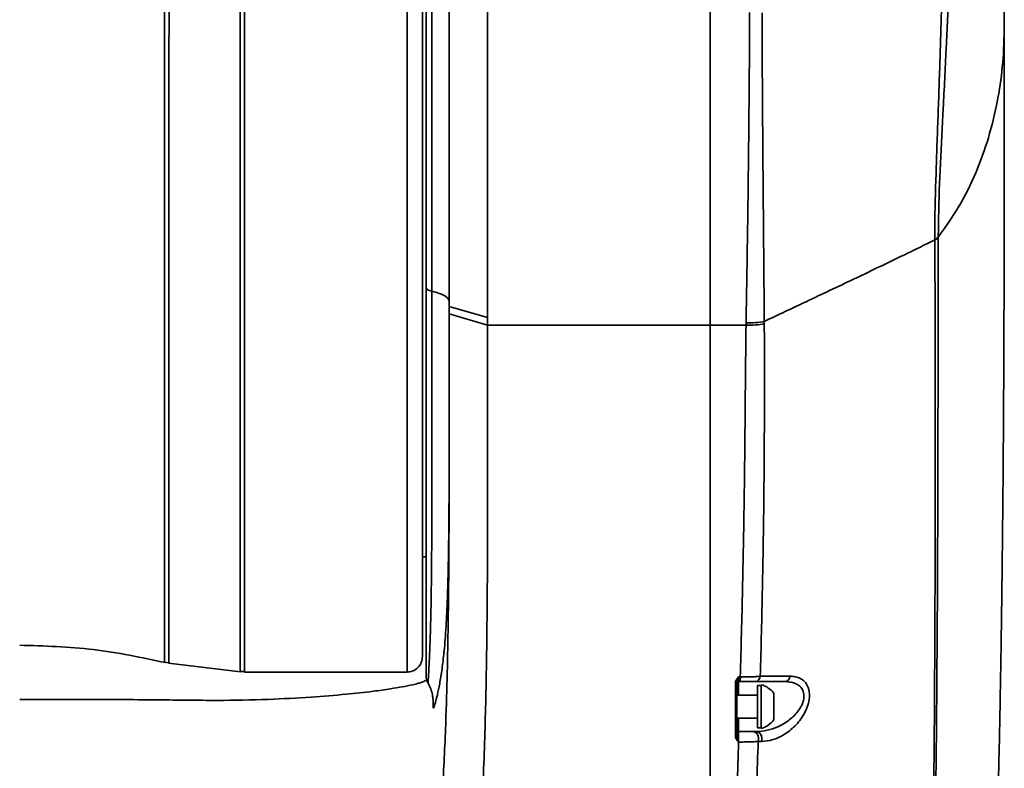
# Model space of a CAD drawing. Header units: millimetres. Extents: x -7686 to -856, y -458 to 6140.
# Tile 10 of 103: x -6930 to -6801, y 3516 to 3613. Entities that reach past the tile are written whole.
import ezdxf

# ---------------------------------------------------------------- set-up
doc = ezdxf.new("R2010")
doc.units = ezdxf.units.MM
doc.header["$LTSCALE"] = 5

msp = doc.modelspace()

# ---------------------------------------------------------------- linework, layer by layer
at = {"linetype": 'Continuous', "lineweight": 35}
for p, q in [((-6873.56, 3575.905), (-6873.56, 3675.758)), ((-6875.81, 3669.77), (-6875.81, 3577.881)), ((-6876.56, 3578.326), (-6876.56, 3668.209)), ((-6868.56, 3628.801), (-6868.56, 3574.463)), ((-6839.56, 3573.45), (-6839.56, 3628.801)), ((-6810.254, 3584.521), (-6810.254, 3584.574)), ((-6809.8, 3584.986), (-6809.8, 3584.933)), ((-6873.56, 3575.905), (-6868.56, 3574.463)), ((-6873.56, 3574.951), (-6868.56, 3573.45)), ((-6868.56, 3573.45), (-6839.56, 3573.45)), ((-6834.864, 3573.45), (-6839.56, 3573.45)), ((-6877.06, 3543.258), (-6876.56, 3543.258)), ((-6910.679, 3529.546), (-6910.104, 3529.444)), ((-6910.172, 3529.422), (-6900.771, 3528.286)), ((-6900.835, 3528.313), (-6900.235, 3528.308)), ((-6900.235, 3528.258), (-6879.06, 3528.258)), ((-6835.862, 3527.619), (-6835.609, 3527.619)), ((-6876.326, 3526.867), (-6876.327, 3526.86)), ((-6835.621, 3527.008), (-6835.86, 3527.008)), ((-6835.86, 3527.008), (-6835.86, 3525.258)), ((-6832.885, 3526.508), (-6833.385, 3526.508)), ((-6833.385, 3521.008), (-6833.385, 3526.508)), ((-6832.885, 3522.163), (-6832.885, 3526.608)), ((-6833.385, 3525.258), (-6836.06, 3525.258)), ((-6831.235, 3522.807), (-6831.235, 3525.457)), ((-6831.235, 3522.059), (-6831.235, 3522.807)), ((-6836.06, 3522.258), (-6833.385, 3522.258)), ((-6835.86, 3522.258), (-6835.86, 3520.508)), ((-6832.885, 3520.908), (-6832.885, 3522.163)), ((-6833.385, 3521.008), (-6832.885, 3521.008)), ((-6835.842, 3519.142), (-6835.866, 3519.142))]:
    msp.add_line(p, q, dxfattribs=at)
at = {"linetype": 'Continuous', "lineweight": 35, "flags": 128}
for points in [[(-6910.672, 3529.587), (-6910.67, 3529.814), (-6910.671, 3530.949), (-6910.674, 3533.378), (-6910.673, 3536.934), (-6910.671, 3540.799), (-6910.667, 3545.398), (-6910.67, 3550.644), (-6910.68, 3556.494), (-6910.685, 3562.885), (-6910.674, 3569.697), (-6910.664, 3576.909), (-6910.668, 3584.416), (-6910.673, 3592.074), (-6910.672, 3599.769), (-6910.668, 3607.469), (-6910.667, 3615.03), (-6910.668, 3622.39), (-6910.669, 3629.469), (-6910.673, 3636.136), (-6910.675, 3640.194), (-6910.674, 3644.033), (-6910.674, 3644.033), (-6910.674, 3644.033)], [(-6839.464, 3529.409), (-6839.497, 3529.414), (-6839.56, 3529.426)], [(-6836.06, 3526.876), (-6836.063, 3526.861), (-6836.075, 3526.846), (-6836.093, 3526.833), (-6836.117, 3526.822), (-6836.147, 3526.812), (-6836.181, 3526.805), (-6836.219, 3526.8), (-6836.257, 3526.799)], [(-6836.06, 3520.033), (-6836.063, 3520.019), (-6836.074, 3520.005), (-6836.092, 3519.992), (-6836.116, 3519.981), (-6836.146, 3519.972), (-6836.179, 3519.965), (-6836.216, 3519.961), (-6836.254, 3519.959)], [(-6833.95, 3520.508), (-6833.787, 3520.481), (-6833.633, 3520.401), (-6833.496, 3520.273), (-6833.383, 3520.103), (-6833.302, 3519.901), (-6833.256, 3519.677), (-6833.247, 3519.445), (-6833.276, 3519.216)], [(-6833.514, 3520.508), (-6833.35, 3520.481), (-6833.195, 3520.401), (-6833.058, 3520.273), (-6832.945, 3520.103), (-6832.863, 3519.901), (-6832.817, 3519.678), (-6832.808, 3519.445), (-6832.837, 3519.216)]]:
    msp.add_lwpolyline(points, dxfattribs=at)
at = {"linetype": 'Continuous', "lineweight": 35}
for centre, radius, start, end in [((-6874.56, 3527.794), 2, 179.99585, 207.68704), ((-6845.39, 3527.503), 9.782, 357.09679, 0.67767), ((-6833.781, 3527.779), 0.779, 278.13073, 354.18225), ((-6829.91, 3527.798), 0.796, 277.14819, 353.30921), ((-6835.86, 3526.808), 0.2, 90, 180), ((-6833.646, 3523.758), 2.95, 35.1663, 75.03898), ((-6833.646, 3523.758), 2.95, 284.96102, 324.8337), ((-6835.86, 3520.708), 0.2, 180, 270), ((-6835.865, 3520.653), 0.195, 181.48454, 270.87162), ((-6853.942, 3519.526), 18.104, 358.78483, 2.95239)]:
    msp.add_arc(centre, radius, start, end, dxfattribs=at)
for points, knots in [([(-6810.254, 3584.574), (-6810.254, 3584.574), (-6810.258, 3585.414), (-6810.24, 3588.493), (-6810.078, 3594.117), (-6809.801, 3601.598), (-6809.576, 3608.075), (-6809.422, 3613.254), (-6809.29, 3618.23), (-6809.166, 3624.166), (-6809.085, 3630.118), (-6809.046, 3635.107), (-6809.034, 3639.251), (-6809.042, 3643.154), (-6809.074, 3647.394), (-6809.137, 3651.755), (-6809.226, 3655.513), (-6809.318, 3658.344), (-6809.406, 3660.45), (-6809.499, 3662.194), (-6809.59, 3663.496), (-6809.673, 3664.339), (-6809.736, 3664.772), (-6809.767, 3664.765), (-6809.777, 3664.763)], [0, 0, 0, 0, 0.0000005, 0.0241233, 0.0871917, 0.1518604, 0.2160656, 0.2492754, 0.2824877, 0.3431096, 0.4051429, 0.4485657, 0.491997, 0.5366908, 0.58139, 0.6479496, 0.7152725, 0.760578, 0.8058821, 0.8521751, 0.8984635, 0.9393774, 0.9802862, 1, 1, 1, 1]), ([(-6808.562, 3662.967), (-6808.561, 3662.967), (-6808.537, 3662.959), (-6808.496, 3662.576), (-6808.435, 3661.79), (-6808.374, 3660.55), (-6808.312, 3658.894), (-6808.249, 3656.849), (-6808.181, 3654.078), (-6808.11, 3650.393), (-6808.057, 3646.161), (-6808.033, 3642.068), (-6808.031, 3638.309), (-6808.054, 3634.246), (-6808.116, 3629.372), (-6808.24, 3623.577), (-6808.46, 3616.714), (-6808.719, 3610.618), (-6808.961, 3605.581), (-6809.214, 3600.586), (-6809.526, 3594.444), (-6809.762, 3588.892), (-6809.792, 3585.822), (-6809.8, 3584.986)], [0, 0, 0, 0, 0.0020294, 0.0445899, 0.0871552, 0.1332617, 0.1793718, 0.226537, 0.2737035, 0.3415613, 0.4101991, 0.4543927, 0.498582, 0.5439423, 0.5892942, 0.6506627, 0.7132692, 0.7782129, 0.8117419, 0.8452708, 0.9093788, 0.9753275, 1, 1, 1, 1]), ([(-6801.194, 3612.368), (-6801.196, 3614.021), (-6801.199, 3616.995), (-6801.28, 3620.911), (-6801.395, 3623.848), (-6801.514, 3626.031), (-6801.637, 3627.892), (-6801.791, 3629.873), (-6802.003, 3632.182), (-6802.316, 3635.035), (-6802.735, 3638.211), (-6803.248, 3641.504), (-6803.802, 3644.587), (-6804.41, 3647.602), (-6805.087, 3650.637), (-6805.775, 3653.427), (-6806.481, 3656.081), (-6807.258, 3658.803), (-6807.963, 3661.163), (-6808.455, 3662.626), (-6808.569, 3662.965)], [0, 0, 0, 0, 0.0953542, 0.1715071, 0.2258506, 0.2635832, 0.2999436, 0.3355847, 0.3812009, 0.4379603, 0.5062455, 0.571156, 0.6346668, 0.691166, 0.7520005, 0.8159731, 0.8581414, 0.9111783, 0.979411, 1, 1, 1, 1]), ([(-6900.835, 3528.318), (-6900.835, 3528.342), (-6900.835, 3528.391), (-6900.836, 3529.063), (-6900.835, 3530.219), (-6900.835, 3531.877), (-6900.838, 3533.989), (-6900.835, 3536.547), (-6900.835, 3539.573), (-6900.837, 3543.022), (-6900.837, 3546.83), (-6900.836, 3550.996), (-6900.835, 3555.541), (-6900.834, 3560.394), (-6900.836, 3565.469), (-6900.832, 3570.773), (-6900.836, 3576.325), (-6900.836, 3582.035), (-6900.837, 3587.806), (-6900.834, 3593.649), (-6900.831, 3599.582), (-6900.836, 3605.505), (-6900.832, 3611.32), (-6900.831, 3617.044), (-6900.831, 3622.689), (-6900.827, 3627.896), (-6900.827, 3632.613), (-6900.827, 3636.88), (-6900.832, 3640.994), (-6900.835, 3643.563), (-6900.837, 3644.847)], [0, 0, 0, 0, 0.032073, 0.0681894, 0.1053548, 0.1425202, 0.1786377, 0.2147551, 0.2519221, 0.2890892, 0.3252057, 0.3613222, 0.3984878, 0.4356534, 0.4717715, 0.5078895, 0.5450572, 0.5822249, 0.6183407, 0.6544565, 0.6916212, 0.7287861, 0.7649025, 0.801019, 0.8381847, 0.8753503, 0.9061906, 0.9370309, 0.9685154, 1, 1, 1, 1]), ([(-6900.237, 3644.871), (-6900.235, 3643.613), (-6900.232, 3641.096), (-6900.227, 3637.015), (-6900.226, 3632.722), (-6900.227, 3627.993), (-6900.229, 3622.858), (-6900.23, 3617.271), (-6900.232, 3611.493), (-6900.236, 3605.62), (-6900.231, 3599.751), (-6900.233, 3593.872), (-6900.235, 3587.967), (-6900.236, 3582.136), (-6900.237, 3576.476), (-6900.234, 3570.967), (-6900.237, 3565.6), (-6900.235, 3560.469), (-6900.235, 3555.656), (-6900.236, 3551.138), (-6900.236, 3546.915), (-6900.237, 3543.062), (-6900.236, 3539.639), (-6900.236, 3536.622), (-6900.239, 3534.019), (-6900.235, 3531.879), (-6900.234, 3530.229), (-6900.236, 3529.063), (-6900.235, 3528.367), (-6900.235, 3528.313), (-6900.235, 3528.288)], [0, 0, 0, 0, 0.0308715, 0.061743, 0.0932593, 0.1247757, 0.160928, 0.1970804, 0.2342829, 0.2714855, 0.3076379, 0.3437903, 0.3809929, 0.4181955, 0.4543483, 0.4905012, 0.5277043, 0.5649075, 0.6010602, 0.6372129, 0.674416, 0.711619, 0.7477717, 0.7839245, 0.8211275, 0.8583306, 0.8944832, 0.9306359, 0.9678389, 1, 1, 1, 1]), ([(-6879.06, 3528.3), (-6879.06, 3528.286), (-6879.06, 3528.138), (-6879.06, 3528.721), (-6879.06, 3530.107), (-6879.06, 3532.48), (-6879.06, 3535.686), (-6879.06, 3539.717), (-6879.06, 3544.512), (-6879.06, 3550.01), (-6879.06, 3556.138), (-6879.06, 3562.817), (-6879.06, 3569.959), (-6879.06, 3577.471), (-6879.06, 3585.255), (-6879.06, 3593.208), (-6879.06, 3601.228), (-6879.06, 3609.209), (-6879.06, 3617.046), (-6879.06, 3624.641), (-6879.06, 3631.879), (-6879.06, 3638.721), (-6879.06, 3642.821), (-6879.06, 3644.871)], [0, 0, 0, 0, 0.0050623, 0.0548092, 0.1045561, 0.154303, 0.2040498, 0.2537967, 0.3035436, 0.3532905, 0.4030374, 0.4527843, 0.5025311, 0.552278, 0.6020249, 0.6517718, 0.7015187, 0.7512656, 0.8010125, 0.8507593, 0.9005062, 0.9502531, 1, 1, 1, 1]), ([(-6910.1, 3644.103), (-6910.099, 3643.944), (-6910.098, 3641.454), (-6910.102, 3637.272), (-6910.094, 3631.333), (-6910.09, 3626.152), (-6910.092, 3620.721), (-6910.092, 3615.132), (-6910.095, 3609.48), (-6910.1, 3603.753), (-6910.099, 3597.931), (-6910.099, 3592.102), (-6910.096, 3586.362), (-6910.1, 3580.694), (-6910.095, 3575.097), (-6910.101, 3569.678), (-6910.108, 3564.524), (-6910.095, 3559.611), (-6910.098, 3554.928), (-6910.094, 3550.555), (-6910.095, 3546.562), (-6910.101, 3542.925), (-6910.099, 3539.648), (-6910.101, 3536.253), (-6910.098, 3533.099), (-6910.098, 3530.949), (-6910.095, 3529.858), (-6910.097, 3529.415), (-6910.098, 3529.461), (-6910.099, 3529.476)], [0, 0, 0, 0, 0.004039, 0.0630716, 0.0991948, 0.1353182, 0.1724881, 0.2096583, 0.2457208, 0.2817835, 0.318891, 0.3559988, 0.3922547, 0.4285106, 0.4658275, 0.5031433, 0.5392223, 0.5753009, 0.612419, 0.6495377, 0.6856216, 0.721706, 0.7588357, 0.7959656, 0.8529415, 0.9109268, 0.9470787, 0.9832305, 1, 1, 1, 1]), ([(-6877.06, 3643.54), (-6877.06, 3641.549), (-6877.06, 3637.567), (-6877.06, 3630.918), (-6877.06, 3623.888), (-6877.06, 3616.509), (-6877.06, 3608.897), (-6877.06, 3601.143), (-6877.06, 3593.353), (-6877.06, 3585.627), (-6877.06, 3578.064), (-6877.06, 3570.768), (-6877.06, 3563.828), (-6877.06, 3557.343), (-6877.06, 3551.386), (-6877.06, 3546.049), (-6877.06, 3541.387), (-6877.06, 3537.477), (-6877.06, 3534.349), (-6877.06, 3532.082), (-6877.06, 3530.608), (-6877.06, 3530.378), (-6877.06, 3530.263)], [0, 0, 0, 0, 0.049999, 0.1, 0.1499981, 0.2, 0.2499981, 0.3, 0.3499981, 0.4, 0.4499981, 0.5, 0.5499981, 0.6, 0.6499981, 0.7, 0.7499981, 0.8, 0.8499981, 0.9, 0.9499981, 1, 1, 1, 1]), ([(-6834.858, 3573.76), (-6834.831, 3575.403), (-6834.804, 3577.056), (-6834.751, 3580.373), (-6834.724, 3582.038), (-6834.648, 3587.054), (-6834.601, 3590.424), (-6834.54, 3595.519), (-6834.521, 3597.224), (-6834.486, 3600.648), (-6834.471, 3602.372), (-6834.43, 3607.499), (-6834.41, 3610.872), (-6834.398, 3614.201)], [0, 0, 0, 0, 0.125, 0.125, 0.25, 0.25, 0.5, 0.5, 0.625, 0.625, 0.75, 0.75, 1, 1, 1, 1]), ([(-6832.775, 3614.184), (-6832.765, 3610.865), (-6832.75, 3607.503), (-6832.719, 3602.391), (-6832.708, 3600.672), (-6832.683, 3597.259), (-6832.67, 3595.561), (-6832.629, 3590.489), (-6832.599, 3587.139), (-6832.555, 3582.159), (-6832.541, 3580.507), (-6832.52, 3578.04), (-6832.514, 3577.22), (-6832.504, 3575.993), (-6832.501, 3575.584), (-6832.496, 3574.972), (-6832.495, 3574.768), (-6832.492, 3574.462), (-6832.491, 3574.36), (-6832.49, 3574.156), (-6832.489, 3574.053), (-6832.488, 3573.953)], [0, 0, 0, 0, 0.25, 0.25, 0.375, 0.375, 0.5, 0.5, 0.75, 0.75, 0.875, 0.875, 0.9375, 0.9375, 0.96875, 0.96875, 0.984375, 0.984375, 0.9921875, 0.9921875, 1, 1, 1, 1]), ([(-6801.194, 3612.368), (-6801.233, 3610.819), (-6801.311, 3607.721), (-6801.958, 3603.083), (-6803.015, 3598.463), (-6804.599, 3593.878), (-6806.698, 3589.336), (-6808.766, 3586.401), (-6809.8, 3584.933)], [0, 0, 0, 0, 0.16665347, 0.33334387, 0.50002341, 0.66669531, 0.83336652, 1, 1, 1, 1]), ([(-6807.606, 3425.26), (-6807.496, 3426.055), (-6807.034, 3429.385), (-6806.386, 3435.222), (-6805.651, 3442.487), (-6805.009, 3449.851), (-6804.461, 3457.033), (-6804.011, 3463.779), (-6803.696, 3469.056), (-6803.482, 3472.941), (-6803.335, 3475.769), (-6803.211, 3478.28), (-6803.084, 3480.937), (-6802.947, 3483.983), (-6802.8, 3487.465), (-6802.632, 3491.715), (-6802.446, 3496.868), (-6802.247, 3503.03), (-6802.051, 3510.021), (-6801.863, 3517.863), (-6801.69, 3526.575), (-6801.539, 3536.173), (-6801.413, 3546.67), (-6801.316, 3558.074), (-6801.248, 3570.386), (-6801.209, 3583.599), (-6801.194, 3597.696), (-6801.194, 3607.378), (-6801.194, 3612.368)], [0, 0, 0, 0, 0.0122819, 0.0514096, 0.0881311, 0.1221477, 0.1627038, 0.1970638, 0.2249021, 0.2433919, 0.2566732, 0.2683319, 0.2819662, 0.2976287, 0.3153928, 0.3359078, 0.3638258, 0.3962078, 0.4332447, 0.4751299, 0.5220499, 0.574174, 0.6316418, 0.6945487, 0.7629306, 0.8367453, 0.915854, 1, 1, 1, 1]), ([(-6832.488, 3573.953), (-6830.645, 3574.818), (-6827.743, 3576.184), (-6823.879, 3578.012), (-6820.816, 3579.467), (-6817.862, 3580.879), (-6815.041, 3582.236), (-6812.49, 3583.474), (-6810.946, 3584.232), (-6810.254, 3584.574)], [0.04048326, 0.04048326, 0.04048326, 0.04048326, 0.25, 0.375, 0.5, 0.625, 0.75, 0.875, 0.98503589, 0.98503589, 0.98503589, 0.98503589]), ([(-6814.566, 3425.258), (-6814.307, 3427.099), (-6814.077, 3428.934), (-6813.765, 3431.68), (-6813.666, 3432.594), (-6813.477, 3434.421), (-6813.387, 3435.334), (-6813.13, 3438.062), (-6812.976, 3439.858), (-6812.692, 3443.422), (-6812.563, 3445.188), (-6812.205, 3450.452), (-6812.005, 3453.913), (-6811.656, 3460.775), (-6811.508, 3464.174), (-6811.247, 3470.929), (-6811.135, 3474.283), (-6810.939, 3480.959), (-6810.854, 3484.281), (-6810.634, 3494.205), (-6810.529, 3500.771), (-6810.371, 3513.838), (-6810.318, 3520.33), (-6810.244, 3533.264), (-6810.223, 3539.703), (-6810.198, 3552.55), (-6810.194, 3558.958), (-6810.204, 3571.754), (-6810.216, 3578.142), (-6810.254, 3584.521)], [0, 0, 0, 0, 0.03125, 0.03125, 0.046875, 0.046875, 0.0625, 0.0625, 0.09375, 0.09375, 0.125, 0.125, 0.1875, 0.1875, 0.25, 0.25, 0.3125, 0.3125, 0.375, 0.375, 0.5, 0.5, 0.625, 0.625, 0.75, 0.75, 0.875, 0.875, 1, 1, 1, 1]), ([(-6809.8, 3584.933), (-6809.817, 3578.512), (-6809.824, 3572.104), (-6809.843, 3559.276), (-6809.855, 3552.857), (-6809.902, 3539.983), (-6809.936, 3533.528), (-6810.04, 3520.562), (-6810.11, 3514.051), (-6810.304, 3500.946), (-6810.428, 3494.361), (-6810.677, 3484.407), (-6810.771, 3481.076), (-6810.985, 3474.382), (-6811.107, 3471.018), (-6811.386, 3464.245), (-6811.544, 3460.837), (-6811.912, 3453.959), (-6812.121, 3450.49), (-6812.493, 3445.215), (-6812.626, 3443.445), (-6812.919, 3439.875), (-6813.077, 3438.075), (-6813.342, 3435.344), (-6813.434, 3434.429), (-6813.627, 3432.6), (-6813.728, 3431.685), (-6814.047, 3428.936), (-6814.28, 3427.1), (-6814.544, 3425.258)], [0, 0, 0, 0, 0.125, 0.125, 0.25, 0.25, 0.375, 0.375, 0.5, 0.5, 0.625, 0.625, 0.6875, 0.6875, 0.75, 0.75, 0.8125, 0.8125, 0.875, 0.875, 0.90625, 0.90625, 0.9375, 0.9375, 0.953125, 0.953125, 0.96875, 0.96875, 1, 1, 1, 1]), ([(-6876.56, 3527.856), (-6876.56, 3527.852), (-6876.56, 3527.841), (-6876.56, 3528.384), (-6876.56, 3529.403), (-6876.56, 3530.891), (-6876.56, 3532.835), (-6876.56, 3535.233), (-6876.56, 3538.048), (-6876.56, 3541.291), (-6876.56, 3544.954), (-6876.56, 3549.031), (-6876.56, 3553.469), (-6876.56, 3558.286), (-6876.56, 3563.454), (-6876.56, 3568.594), (-6876.56, 3573.561), (-6876.56, 3576.735), (-6876.56, 3578.326)], [0, 0, 0, 0, 0.0388906, 0.1038311, 0.1662589, 0.2286887, 0.2928309, 0.3569768, 0.4214529, 0.4859287, 0.5521493, 0.6183689, 0.6849684, 0.751567, 0.8201901, 0.8888127, 0.9442645, 1, 1, 1, 1]), ([(-6876.56, 3578.326), (-6876.56, 3578.241), (-6876.492, 3578.156), (-6876.233, 3578.002), (-6876.043, 3577.934), (-6875.81, 3577.881)], [0, 0, 0, 0, 0.5, 0.5, 1, 1, 1, 1]), ([(-6875.81, 3577.881), (-6875.81, 3576.609), (-6875.81, 3572.789), (-6875.81, 3566.606), (-6875.811, 3560.181), (-6875.814, 3554.717), (-6875.822, 3550.099), (-6875.838, 3545.783), (-6875.864, 3541.845), (-6875.905, 3538.347), (-6875.962, 3535.267), (-6876.038, 3532.615), (-6876.124, 3530.458), (-6876.203, 3528.81), (-6876.266, 3527.668), (-6876.311, 3526.972), (-6876.321, 3526.901), (-6876.326, 3526.867)], [0, 0, 0, 0, 0.043664, 0.1310951, 0.2196484, 0.2845469, 0.3494455, 0.4162299, 0.4830142, 0.5478983, 0.6127816, 0.6795938, 0.7464056, 0.8102956, 0.8746267, 0.9385142, 1, 1, 1, 1]), ([(-6873.56, 3576.546), (-6873.56, 3576.802), (-6873.764, 3577.057), (-6874.539, 3577.517), (-6875.111, 3577.721), (-6875.81, 3577.881)], [0, 0, 0, 0, 0.5, 0.5, 1, 1, 1, 1]), ([(-6873.56, 3575.189), (-6873.56, 3572.653), (-6873.56, 3568.113), (-6873.561, 3561.927), (-6873.567, 3556.42), (-6873.582, 3551.169), (-6873.617, 3546.273), (-6873.684, 3541.817), (-6873.793, 3537.759), (-6873.969, 3534.167), (-6874.123, 3531.859), (-6874.235, 3530.91), (-6874.244, 3530.838)], [0, 0, 0, 0, 0.13380479, 0.23962557, 0.34544556, 0.45441687, 0.56338607, 0.66860165, 0.77381389, 0.8823971, 0.99097428, 1, 1, 1, 1]), ([(-6929.56, 3441.728), (-6928.981, 3441.734), (-6927.796, 3441.747), (-6925.977, 3441.783), (-6923.853, 3441.847), (-6921.467, 3441.963), (-6918.864, 3442.157), (-6916.311, 3442.42), (-6913.812, 3442.772), (-6911.37, 3443.227), (-6908.991, 3443.8), (-6906.66, 3444.517), (-6904.379, 3445.39), (-6902.153, 3446.425), (-6900.016, 3447.629), (-6897.983, 3448.995), (-6895.419, 3451.032), (-6893.087, 3453.332), (-6890.962, 3455.824), (-6889.45, 3457.793), (-6888.017, 3459.836), (-6886.649, 3461.938), (-6885.332, 3464.087), (-6884.373, 3465.726), (-6883.743, 3466.825), (-6883.346, 3467.537), (-6882.884, 3468.398), (-6882.462, 3469.247), (-6882.157, 3469.907), (-6881.868, 3470.557), (-6881.511, 3471.402), (-6881.096, 3472.448), (-6880.67, 3473.606), (-6880.11, 3475.254), (-6879.584, 3477.005), (-6879.108, 3478.762), (-6878.653, 3480.562), (-6878.235, 3482.387), (-6877.847, 3484.23), (-6877.291, 3487.017), (-6876.244, 3493.117), (-6875.46, 3499.741), (-6874.954, 3505.38), (-6874.659, 3509.125), (-6874.29, 3514.88), (-6873.991, 3521.819), (-6873.794, 3528.956), (-6873.658, 3536.615), (-6873.599, 3543.741), (-6873.578, 3549.239), (-6873.569, 3552.547), (-6873.565, 3555.571), (-6873.562, 3559.35), (-6873.56, 3563.037), (-6873.56, 3566.226), (-6873.56, 3568.728), (-6873.56, 3570.66), (-6873.56, 3572.183), (-6873.56, 3573.6), (-6873.56, 3574.513), (-6873.56, 3574.951)], [0, 0, 0, 0, 0.0100316, 0.0205361, 0.0315145, 0.0468527, 0.0619398, 0.0767961, 0.0914203, 0.1058439, 0.1201268, 0.1342973, 0.1487861, 0.1634155, 0.1781663, 0.1930193, 0.2080011, 0.2383466, 0.2537508, 0.2692829, 0.2849321, 0.3006496, 0.3164125, 0.3321795, 0.3361063, 0.3399543, 0.347347, 0.354283, 0.3575951, 0.3608538, 0.3674259, 0.3743532, 0.381027, 0.389312, 0.4050445, 0.4130488, 0.421114, 0.4374028, 0.4456021, 0.4538096, 0.486719, 0.5527597, 0.5692891, 0.5858025, 0.6187845, 0.6713785, 0.7106235, 0.7496353, 0.8140273, 0.8458721, 0.8549619, 0.877445, 0.9038508, 0.9272743, 0.9475494, 0.9639854, 0.9740393, 0.9833928, 0.9920462, 1, 1, 1, 1]), ([(-6834.858, 3573.76), (-6834.435, 3573.753), (-6834.013, 3573.766), (-6833.209, 3573.832), (-6832.829, 3573.884), (-6832.488, 3573.953)], [0, 0, 0, 0, 0.5, 0.5, 1, 1, 1, 1]), ([(-6832.488, 3573.953), (-6832.488, 3573.953), (-6832.488, 3573.953), (-6832.488, 3573.953), (-6832.488, 3573.851), (-6832.487, 3573.749), (-6832.486, 3573.648)], [-0.00000006, -0.00000006, -0.00000006, -0.00000006, 0, 0, 0, 0.00032133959, 0.00032133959, 0.00032133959, 0.00032133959]), ([(-6868.56, 3573.45), (-6868.56, 3573.167), (-6868.56, 3572.577), (-6868.56, 3571.656), (-6868.559, 3570.661), (-6868.559, 3569.593), (-6868.559, 3568.452), (-6868.559, 3567.24), (-6868.559, 3565.957), (-6868.559, 3564.604), (-6868.559, 3562.643), (-6868.558, 3560.495), (-6868.558, 3557.934), (-6868.558, 3555.636), (-6868.559, 3552.21), (-6868.563, 3548.145), (-6868.58, 3541.527), (-6868.633, 3533.287), (-6868.806, 3522.987), (-6869.173, 3512.348), (-6869.74, 3503.186), (-6870.437, 3495.787), (-6870.991, 3491.116), (-6871.51, 3487.427), (-6871.876, 3485.094), (-6872.194, 3483.232), (-6872.532, 3481.36), (-6872.98, 3479.015), (-6873.447, 3476.679), (-6873.832, 3474.81), (-6874.219, 3472.928), (-6874.588, 3471.035), (-6874.853, 3469.361), (-6875.002, 3468.395), (-6875.161, 3467.428), (-6875.4, 3466.23), (-6875.789, 3464.824), (-6876.181, 3463.681), (-6876.527, 3462.782), (-6877.078, 3461.447), (-6877.96, 3459.471), (-6879.689, 3456.046), (-6882.153, 3451.94), (-6885.632, 3447.378), (-6889.019, 3443.961), (-6892.042, 3441.517), (-6894.476, 3439.853), (-6897.047, 3438.374), (-6899.732, 3437.095), (-6902.517, 3435.996), (-6905.372, 3435.082), (-6908.275, 3434.348), (-6911.196, 3433.776), (-6914.132, 3433.34), (-6917.091, 3433.016), (-6920.109, 3432.775), (-6922.799, 3432.631), (-6925.203, 3432.548), (-6927.33, 3432.499), (-6928.799, 3432.482), (-6929.56, 3432.474)], [0, 0, 0, 0, 0.0048183, 0.0100787, 0.0157812, 0.0219261, 0.0285137, 0.0355443, 0.0430186, 0.050937, 0.0593001, 0.0775747, 0.0890329, 0.1049919, 0.1187487, 0.1505995, 0.1782268, 0.2378093, 0.2975804, 0.3577003, 0.418247, 0.4495114, 0.4793287, 0.4948234, 0.5101019, 0.5177251, 0.5255503, 0.5410513, 0.5566172, 0.5644294, 0.572267, 0.5880636, 0.5960598, 0.6000828, 0.6041138, 0.6121699, 0.6202056, 0.6282363, 0.6322542, 0.6362746, 0.6523759, 0.6685519, 0.7010543, 0.7337793, 0.7668665, 0.7836103, 0.8003871, 0.8171238, 0.8338708, 0.8504622, 0.8671693, 0.8836493, 0.8998937, 0.9160621, 0.9322456, 0.9485039, 0.9654071, 0.9761031, 0.9876306, 1, 1, 1, 1]), ([(-6839.56, 3573.45), (-6839.56, 3570.325), (-6839.56, 3567.27), (-6839.56, 3561.251), (-6839.56, 3558.285), (-6839.56, 3552.377), (-6839.56, 3549.435), (-6839.56, 3543.537), (-6839.56, 3540.582), (-6839.56, 3534.643), (-6839.56, 3531.657), (-6839.56, 3525.653), (-6839.56, 3522.635), (-6839.56, 3513.53), (-6839.56, 3507.393), (-6839.56, 3498.097), (-6839.56, 3494.984), (-6839.56, 3488.731), (-6839.56, 3485.591), (-6839.56, 3476.155), (-6839.56, 3469.836), (-6839.56, 3457.16), (-6839.56, 3450.805), (-6839.56, 3441.247), (-6839.56, 3438.057), (-6839.56, 3431.665), (-6839.56, 3428.462), (-6839.56, 3425.258)], [0, 0, 0, 0, 0.0625, 0.0625, 0.125, 0.125, 0.1875, 0.1875, 0.25, 0.25, 0.3125, 0.3125, 0.375, 0.375, 0.5, 0.5, 0.5625, 0.5625, 0.625, 0.625, 0.75, 0.75, 0.875, 0.875, 0.9375, 0.9375, 1, 1, 1, 1]), ([(-6839.56, 3573.45), (-6839.56, 3573.145), (-6839.56, 3572.533), (-6839.56, 3571.612), (-6839.56, 3570.685), (-6839.56, 3569.75), (-6839.56, 3568.376), (-6839.56, 3566.541), (-6839.56, 3564.305), (-6839.56, 3562.039), (-6839.56, 3559.057), (-6839.56, 3555.327), (-6839.56, 3550.906), (-6839.56, 3546.384), (-6839.56, 3541.955), (-6839.56, 3536.031), (-6839.56, 3528.678), (-6839.56, 3516.606), (-6839.56, 3504.316), (-6839.56, 3491.866), (-6839.56, 3482.455), (-6839.56, 3472.997), (-6839.56, 3463.503), (-6839.56, 3455.557), (-6839.56, 3449.198), (-6839.56, 3444.391), (-6839.56, 3439.62), (-6839.56, 3435.269), (-6839.56, 3431.476), (-6839.56, 3428.276), (-6839.56, 3426.232), (-6839.56, 3425.258)], [0, 0, 0, 0, 0.0061382, 0.0123446, 0.0186199, 0.0249645, 0.0313791, 0.04669, 0.0626768, 0.0776861, 0.0939541, 0.1252366, 0.1565271, 0.1878193, 0.2213135, 0.2503902, 0.3129337, 0.3753947, 0.5002032, 0.5626688, 0.6251818, 0.6876584, 0.7501171, 0.8125734, 0.8440355, 0.8750367, 0.9068912, 0.9375167, 0.9601833, 0.9810107, 1, 1, 1, 1]), ([(-6835.609, 3527.619), (-6835.507, 3531.458), (-6835.41, 3535.27), (-6835.241, 3542.855), (-6835.17, 3546.628), (-6835.085, 3552.288), (-6835.061, 3554.175), (-6835.017, 3557.959), (-6834.998, 3559.857), (-6834.964, 3563.677), (-6834.95, 3565.6), (-6834.915, 3569.488), (-6834.895, 3571.454), (-6834.864, 3573.45)], [0, 0, 0, 0, 0.25, 0.25, 0.5, 0.5, 0.625, 0.625, 0.75, 0.75, 0.875, 0.875, 1, 1, 1, 1]), ([(-6834.863, 3573.45), (-6834.439, 3573.443), (-6834.015, 3573.457), (-6833.209, 3573.524), (-6832.828, 3573.577), (-6832.486, 3573.648)], [0, 0, 0, 0, 0.5, 0.5, 1, 1, 1, 1]), ([(-6832.486, 3573.647), (-6832.463, 3569.662), (-6832.462, 3565.788), (-6832.476, 3560.047), (-6832.485, 3558.144), (-6832.51, 3554.349), (-6832.526, 3552.456), (-6832.567, 3548.67), (-6832.594, 3546.776), (-6832.654, 3542.985), (-6832.688, 3541.086), (-6832.802, 3535.377), (-6832.896, 3531.551), (-6833.007, 3527.7)], [0, 0, 0, 0, 0.25, 0.25, 0.375, 0.375, 0.5, 0.5, 0.625, 0.625, 0.75, 0.75, 1, 1, 1, 1]), ([(-6929.56, 3531.751), (-6926.35, 3531.658), (-6919.942, 3531.471), (-6913.67, 3530.146), (-6910.54, 3529.484)], [0, 0, 0, 0, 0.5009593, 1, 1, 1, 1]), ([(-6879.06, 3528.258), (-6878.808, 3528.286), (-6878.287, 3528.343), (-6877.609, 3528.808), (-6877.145, 3529.487), (-6877.087, 3530.011), (-6877.06, 3530.263)], [0, 0, 0, 0, 0.2408869, 0.5002437, 0.7594783, 1, 1, 1, 1]), ([(-6874.244, 3530.838), (-6874.325, 3530.093), (-6874.496, 3528.526), (-6874.809, 3526.69), (-6875.115, 3525.229), (-6875.386, 3524.171), (-6875.583, 3523.583), (-6875.655, 3523.496), (-6875.652, 3523.639), (-6875.651, 3523.675)], [0, 0, 0, 0, 0.1351016, 0.2840066, 0.4371747, 0.5903589, 0.7648288, 0.9404487, 1, 1, 1, 1]), ([(-6836.257, 3526.799), (-6836.257, 3526.953), (-6836.201, 3527.101), (-6836.052, 3527.371), (-6835.957, 3527.495), (-6835.862, 3527.619)], [0, 0, 0, 0, 0.5, 0.5, 1, 1, 1, 1]), ([(-6836.06, 3526.876), (-6836.06, 3526.935), (-6836.049, 3526.992), (-6836.022, 3527.109), (-6836.004, 3527.168), (-6835.948, 3527.35), (-6835.905, 3527.481), (-6835.862, 3527.619)], [0, 0, 0, 0, 0.25, 0.25, 0.5, 0.5, 1, 1, 1, 1]), ([(-6835.862, 3527.619), (-6835.862, 3527.438), (-6835.862, 3527.282), (-6835.861, 3527.067), (-6835.86, 3527.008), (-6835.86, 3527.008)], [0, 0, 0, 0, 0.5, 0.5, 1, 1, 1, 1]), ([(-6835.609, 3527.619), (-6835.367, 3527.618), (-6835.126, 3527.619), (-6834.658, 3527.624), (-6834.43, 3527.629), (-6833.986, 3527.643), (-6833.771, 3527.652), (-6833.371, 3527.673), (-6833.183, 3527.686), (-6833.007, 3527.7)], [0, 0, 0, 0, 0.25, 0.25, 0.5, 0.5, 0.75, 0.75, 1, 1, 1, 1]), ([(-6829.119, 3527.705), (-6828.881, 3527.705), (-6828.651, 3527.684), (-6828.206, 3527.591), (-6827.994, 3527.52), (-6827.599, 3527.32), (-6827.415, 3527.19), (-6827.089, 3526.861), (-6826.949, 3526.664), (-6826.785, 3526.312), (-6826.74, 3526.188), (-6826.666, 3525.923), (-6826.638, 3525.782), (-6826.586, 3525.338), (-6826.592, 3525.026), (-6826.686, 3524.367), (-6826.771, 3524.04), (-6826.947, 3523.553), (-6827.013, 3523.392), (-6827.156, 3523.082), (-6827.234, 3522.93), (-6827.483, 3522.487), (-6827.671, 3522.205), (-6828.069, 3521.686), (-6828.279, 3521.446), (-6828.722, 3521), (-6828.951, 3520.796), (-6829.415, 3520.43), (-6829.651, 3520.266), (-6830.131, 3519.973), (-6830.375, 3519.843), (-6830.871, 3519.618), (-6831.119, 3519.524), (-6831.86, 3519.297), (-6832.351, 3519.216), (-6832.837, 3519.216)], [0, 0, 0, 0, 0.0625, 0.0625, 0.125, 0.125, 0.1875, 0.1875, 0.25, 0.25, 0.28125, 0.28125, 0.3125, 0.3125, 0.375, 0.375, 0.4375, 0.4375, 0.46875, 0.46875, 0.5, 0.5, 0.5625, 0.5625, 0.625, 0.625, 0.6875, 0.6875, 0.75, 0.75, 0.8125, 0.8125, 0.875, 0.875, 1, 1, 1, 1]), ([(-6876.464, 3527.237), (-6876.514, 3527.211), (-6876.757, 3527.081), (-6877.104, 3526.944), (-6877.679, 3526.756), (-6878.581, 3526.542), (-6879.696, 3526.325), (-6881.295, 3526.051), (-6883.79, 3525.701), (-6887.241, 3525.322), (-6891.825, 3524.954), (-6897.452, 3524.651), (-6904.124, 3524.522), (-6911.747, 3524.662), (-6920.312, 3524.676), (-6926.393, 3524.683), (-6929.56, 3524.687)], [0, 0, 0, 0, 0.0028595, 0.0141275, 0.0254724, 0.0427618, 0.0796311, 0.118985, 0.1683235, 0.2385736, 0.3247697, 0.4277693, 0.5484074, 0.6854648, 0.8362023, 1, 1, 1, 1]), ([(-6876.342, 3526.852), (-6876.239, 3526.657), (-6875.997, 3526.198), (-6875.787, 3525.475), (-6875.676, 3524.863), (-6875.637, 3524.366), (-6875.635, 3524.179), (-6875.634, 3524.056), (-6875.635, 3524.029), (-6875.636, 3524.024)], [0, 0, 0, 0, 0.1530417, 0.3600432, 0.5515458, 0.684274, 0.8333148, 0.9707622, 1, 1, 1, 1]), ([(-6833.671, 3527.008), (-6833.802, 3527.008), (-6833.941, 3527.008), (-6834.24, 3527.008), (-6834.4, 3527.008), (-6834.734, 3527.008), (-6834.905, 3527.008), (-6835.257, 3527.008), (-6835.439, 3527.008), (-6835.621, 3527.008)], [0, 0, 0, 0, 0.25, 0.25, 0.5, 0.5, 0.75, 0.75, 1, 1, 1, 1]), ([(-6833.514, 3520.508), (-6833.053, 3520.508), (-6832.59, 3520.564), (-6831.659, 3520.773), (-6831.188, 3520.929), (-6830.272, 3521.337), (-6829.824, 3521.588), (-6829.172, 3522.061), (-6828.96, 3522.233), (-6828.556, 3522.608), (-6828.361, 3522.813), (-6828.002, 3523.258), (-6827.84, 3523.494), (-6827.632, 3523.878), (-6827.57, 3524.011), (-6827.463, 3524.277), (-6827.419, 3524.412), (-6827.351, 3524.687), (-6827.328, 3524.826), (-6827.308, 3525.093), (-6827.31, 3525.223), (-6827.338, 3525.476), (-6827.366, 3525.598), (-6827.44, 3525.821), (-6827.488, 3525.925), (-6827.66, 3526.214), (-6827.807, 3526.37), (-6828.143, 3526.627), (-6828.329, 3526.724), (-6828.722, 3526.873), (-6828.931, 3526.925), (-6829.362, 3526.993), (-6829.584, 3527.008), (-6829.811, 3527.008)], [0, 0, 0, 0, 0.125, 0.125, 0.25, 0.25, 0.375, 0.375, 0.4375, 0.4375, 0.5, 0.5, 0.5625, 0.5625, 0.59375, 0.59375, 0.625, 0.625, 0.65625, 0.65625, 0.6875, 0.6875, 0.71875, 0.71875, 0.75, 0.75, 0.8125, 0.8125, 0.875, 0.875, 0.9375, 0.9375, 1, 1, 1, 1]), ([(-6875.651, 3523.675), (-6875.656, 3523.701), (-6875.662, 3523.736), (-6875.643, 3523.971), (-6875.638, 3524.032)], [0, 0, 0, 0, 0.74250845, 1, 1, 1, 1]), ([(-6835.866, 3519.142), (-6835.959, 3519.264), (-6836.053, 3519.388), (-6836.2, 3519.657), (-6836.254, 3519.805), (-6836.254, 3519.959)], [0, 0, 0, 0, 0.5, 0.5, 1, 1, 1, 1]), ([(-6836.06, 3520.033), (-6836.06, 3519.876), (-6836.024, 3519.723), (-6835.95, 3519.426), (-6835.908, 3519.281), (-6835.866, 3519.142)], [0, 0, 0, 0, 0.5, 0.5, 1, 1, 1, 1]), ([(-6835.862, 3520.458), (-6835.863, 3520.415), (-6835.863, 3520.346), (-6835.865, 3520.167), (-6835.865, 3520.055), (-6835.866, 3519.811), (-6835.866, 3519.676), (-6835.866, 3519.405), (-6835.866, 3519.269), (-6835.866, 3519.142)], [0, 0, 0, 0, 0.25, 0.25, 0.5, 0.5, 0.75, 0.75, 1, 1, 1, 1]), ([(-6835.86, 3520.508), (-6835.68, 3520.508), (-6835.505, 3520.508), (-6835.16, 3520.508), (-6834.989, 3520.508), (-6834.663, 3520.508), (-6834.508, 3520.508), (-6834.216, 3520.508), (-6834.077, 3520.508), (-6833.95, 3520.508)], [0, 0, 0, 0, 0.25, 0.25, 0.5, 0.5, 0.75, 0.75, 1, 1, 1, 1]), ([(-6838.33, 3425.258), (-6838.223, 3429.268), (-6838.097, 3433.265), (-6837.863, 3441.236), (-6837.747, 3445.212), (-6837.527, 3453.145), (-6837.422, 3457.1), (-6837.226, 3464.986), (-6837.134, 3468.917), (-6836.949, 3476.758), (-6836.858, 3480.666), (-6836.673, 3488.456), (-6836.576, 3492.337), (-6836.373, 3500.069), (-6836.268, 3503.92), (-6836.055, 3511.569), (-6835.947, 3515.368), (-6835.842, 3519.142)], [0, 0, 0, 0, 0.125, 0.125, 0.25, 0.25, 0.375, 0.375, 0.5, 0.5, 0.625, 0.625, 0.75, 0.75, 0.875, 0.875, 1, 1, 1, 1]), ([(-6833.276, 3519.216), (-6833.407, 3515.446), (-6833.552, 3511.651), (-6833.87, 3504.01), (-6834.043, 3500.162), (-6834.411, 3492.437), (-6834.608, 3488.558), (-6835.014, 3480.77), (-6835.224, 3476.862), (-6835.654, 3469.016), (-6835.872, 3465.08), (-6836.308, 3457.18), (-6836.526, 3453.217), (-6836.958, 3445.264), (-6837.172, 3441.278), (-6837.488, 3435.284), (-6837.592, 3433.283), (-6837.798, 3429.275), (-6837.899, 3427.269), (-6837.997, 3425.258)], [0, 0, 0, 0, 0.125, 0.125, 0.25, 0.25, 0.375, 0.375, 0.5, 0.5, 0.625, 0.625, 0.75, 0.75, 0.875, 0.875, 0.9375, 0.9375, 1, 1, 1, 1]), ([(-6833.276, 3519.216), (-6833.449, 3519.203), (-6833.636, 3519.191), (-6834.031, 3519.171), (-6834.239, 3519.163), (-6834.677, 3519.15), (-6834.906, 3519.146), (-6835.367, 3519.141), (-6835.602, 3519.14), (-6835.842, 3519.142)], [0, 0, 0, 0, 0.25, 0.25, 0.5, 0.5, 0.75, 0.75, 1, 1, 1, 1])]:
    msp.add_open_spline(points, degree=3, knots=knots, dxfattribs=at)
for points in [[(-6809.8, 3584.986), (-6809.915, 3584.84), (-6810.068, 3584.701), (-6810.254, 3584.574)], [(-6809.8, 3584.933), (-6809.915, 3584.787), (-6810.068, 3584.649), (-6810.254, 3584.521)], [(-6873.56, 3574.951), (-6873.56, 3575.268), (-6873.56, 3575.586), (-6873.56, 3575.905)], [(-6868.56, 3574.463), (-6868.56, 3574.125), (-6868.56, 3573.787), (-6868.56, 3573.45)], [(-6834.863, 3573.45), (-6834.862, 3573.553), (-6834.86, 3573.656), (-6834.858, 3573.76)], [(-6833.007, 3527.7), (-6831.686, 3527.701), (-6830.389, 3527.703), (-6829.119, 3527.705)], [(-6836.254, 3519.959), (-6836.255, 3522.248), (-6836.256, 3524.528), (-6836.257, 3526.799)], [(-6836.06, 3526.876), (-6836.06, 3524.604), (-6836.06, 3522.323), (-6836.06, 3520.033)], [(-6829.811, 3527.008), (-6831.072, 3527.008), (-6832.359, 3527.008), (-6833.671, 3527.008)], [(-6835.86, 3520.508), (-6835.86, 3520.508), (-6835.861, 3520.491), (-6835.862, 3520.458)], [(-6833.95, 3520.508), (-6833.804, 3520.508), (-6833.659, 3520.508), (-6833.514, 3520.508)], [(-6832.837, 3519.216), (-6832.983, 3519.216), (-6833.13, 3519.216), (-6833.276, 3519.216)]]:
    msp.add_open_spline(points, degree=3, dxfattribs=at)

doc.saveas('drawing.dxf')
